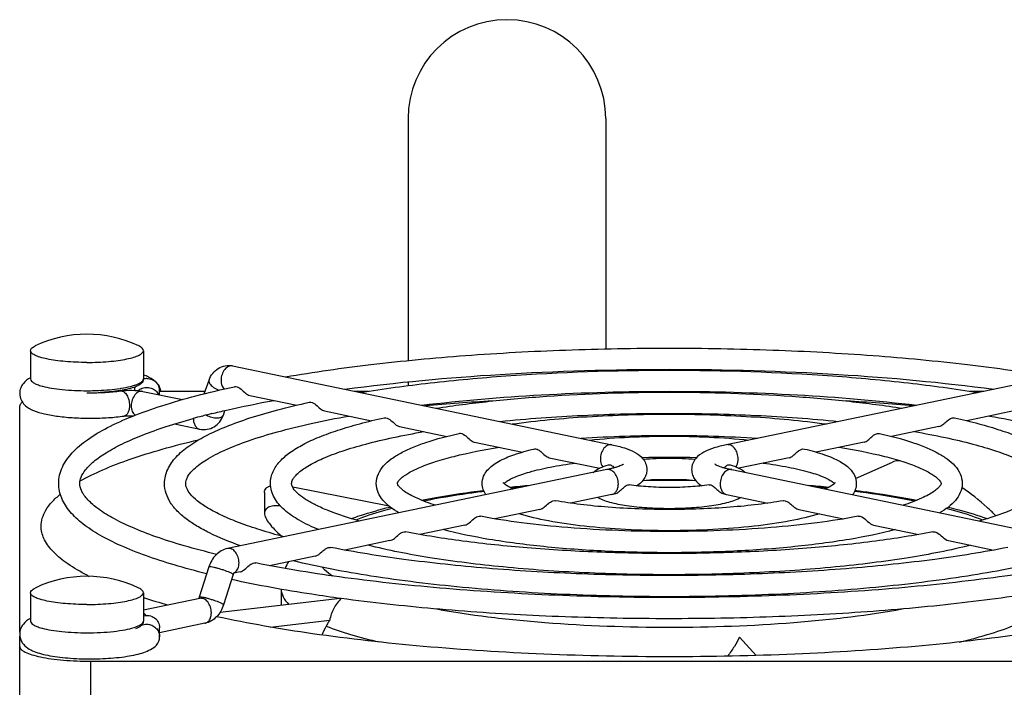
# Model space of a CAD drawing. Extents: x -1709 to 1181, y 8 to 1580.
# Tile 66 of 69: x 664 to 734, y 984 to 1031. Entities that reach past the tile are written whole.
import ezdxf

# ---------------------------------------------------------------- set-up
doc = ezdxf.new("R2010")
doc.units = 0
doc.header["$LTSCALE"] = 65.395
doc.layers.get('0').update_dxf_attribs({"linetype": 'CONTINUOUS'})
doc.layers.add('3_ALL_AXES', color=7, linetype='CONTINUOUS')

msp = doc.modelspace()

# ---------------------------------------------------------------- linework, layer by layer
at = {"color": 6, "linetype": 'CONTINUOUS'}
for p, q in [((691.937, 1024.16), (691.937, 1007.004)), ((705.937, 1024.16), (705.937, 1007.833)), ((705.937, 1006.333), (705.937, 1006.266)), ((691.937, 1005.496), (691.937, 1005.229))]:
    msp.add_line(p, q, dxfattribs=at)
at = {"color": 7, "linetype": 'CONTINUOUS'}
for p, q in [((679.508, 1006.627), (706.378, 1001.041)), ((741.367, 1006.627), (714.497, 1001.041)), ((677.482, 1004.646), (677.839, 1005.624)), ((673.145, 1004.82), (675.951, 1004.237)), ((674.337, 1004.572), (674.337, 1004.868)), ((674.337, 1004.831), (677.55, 1004.831)), ((680.724, 1004.536), (684.046, 1003.845)), ((688.148, 1004.831), (689.144, 1004.831)), ((731.733, 1004.831), (732.727, 1004.831)), ((664.437, 987.772), (664.437, 1003.791)), ((678.851, 1003.145), (678.968, 1003.465)), ((686.027, 1003.433), (689.357, 1002.741)), ((734.847, 1003.433), (731.516, 1002.741)), ((675.398, 1002.513), (677.182, 1002.142)), ((691.331, 1002.331), (694.687, 1001.633)), ((729.544, 1002.331), (726.188, 1001.633)), ((696.635, 1001.228), (700.038, 1000.52)), ((724.24, 1001.228), (720.838, 1000.521)), ((701.939, 1000.125), (705.515, 999.382)), ((718.936, 1000.125), (715.362, 999.382)), ((723.633, 998.652), (726.262, 999.813)), ((706.012, 999.277), (679.141, 993.69)), ((714.863, 999.277), (741.733, 993.69)), ((681.768, 997.666), (681.768, 996.199)), ((690.587, 996.697), (683.771, 998.028)), ((706.378, 997.514), (703.447, 996.905)), ((706.572, 997.556), (706.378, 997.514)), ((714.303, 997.556), (714.497, 997.514)), ((714.497, 997.514), (717.428, 996.905)), ((701.262, 996.451), (698.086, 995.79)), ((719.612, 996.451), (722.789, 995.79)), ((733.575, 996.003), (733.499, 996.08)), ((733.574, 996.003), (733.499, 996.08)), ((695.958, 995.348), (692.766, 994.684)), ((724.916, 995.348), (728.109, 994.684)), ((665.945, 995.164), (665.942, 995.267)), ((690.655, 994.245), (687.449, 993.579)), ((730.22, 994.245), (733.426, 993.579)), ((685.351, 993.143), (682.128, 992.472)), ((677.826, 992.384), (677.148, 990.239)), ((679.542, 991.841), (678.864, 989.696)), ((680.048, 992.04), (679.59, 991.945)), ((677.182, 990.153), (673.187, 989.322)), ((678.627, 989.186), (687.133, 990.158)), ((677.549, 988.39), (674.337, 987.723)), ((682.177, 988.124), (686.383, 988.605)), ((674.337, 987.427), (674.337, 988.069)), ((664.437, 982.83), (664.437, 987.488)), ((716.597, 986.109), (715.403, 987.41)), ((669.437, 985.703), (751.437, 985.703))]:
    msp.add_line(p, q, dxfattribs=at)
at = {"color": 9, "linetype": 'CONTINUOUS'}
for p, q in [((665.187, 1005.702), (665.187, 1005.702)), ((665.187, 988.549), (665.187, 988.549)), ((669.437, 985.703), (669.437, 981.791))]:
    msp.add_line(p, q, dxfattribs=at)
at = {"color": 6, "linetype": 'CONTINUOUS'}
msp.add_arc((698.937, 1024.16), 7, 0, 180, dxfattribs=at)
at = {"color": 9, "linetype": 'CONTINUOUS'}
for centre, radius, start, end in [((667.301, 1009.945), 4.92, 254.84352, 255.11914), ((669.187, 1023.981), 19.11, 270.00039, 270.74979), ((670.008, 1015.161), 10.247, 278.67705, 279.04852), ((710.437, 878.579), 119.929, 89.09944, 90.90002), ((708.518, 908.844), 89.595, 95.43362, 95.93175), ((714.585, 997.939), 0.433, 253.53321, 258.2315), ((712.392, 909.188), 89.25, 84.06752, 84.57456), ((679.417, 992.36), 0.442, 286.49359, 295.12558), ((679.411, 992.373), 0.456, 295.12535, 300.59166), ((667.257, 992.629), 4.751, 254.51789, 254.84381), ((671.556, 991.184), 3.241, 287.60744, 289.74027)]:
    msp.add_arc(centre, radius, start, end, dxfattribs=at)
at = {"color": 7, "linetype": 'CONTINUOUS'}
for centre, radius, start, end in [((673.421, 1004.826), 0.884, 159.22564, 175.69562), ((673.459, 1004.799), 0.931, 91.31174, 107.14973), ((673.485, 1004.869), 0.853, 359.95155, 43.14616), ((673.177, 1004.583), 1.273, 38.88041, 40.37062), ((669.424, 1023.413), 18.691, 269.27377, 269.56149), ((670.113, 1013.791), 9.026, 279.32425, 280.00419), ((673.432, 1004.201), 0.904, 116.50239, 132.28196), ((673.321, 1004.669), 1.104, 8.47449, 12.09559), ((708.712, 825.985), 178.486, 93.47365, 95.00132), ((711.908, 822.551), 181.93, 85.01313, 86.51229), ((708.698, 904.583), 93.92, 94.95661, 95.83569), ((710.437, 875.921), 122.642, 89.42829, 90.58547), ((712.058, 903.323), 95.186, 84.17065, 85.04482), ((686.874, 990.758), 3.953, 149.58678, 157.30732), ((680.021, 991.69), 0.502, 158.39673, 162.44818), ((676.75, 1006.512), 16.543, 242.87866, 243.44201), ((687.438, 1035.191), 47.187, 252.41835, 254.64775), ((721.98, 970.502), 39.973, 153.73615, 154.74381), ((673.485, 987.426), 0.853, 316.85288, 0.04846)]:
    msp.add_arc(centre, radius, start, end, dxfattribs=at)
for points, knots in [([(677.839, 1005.624), (677.9, 1005.792), (678.07, 1006.11), (678.47, 1006.476), (678.974, 1006.671), (679.336, 1006.663), (679.508, 1006.627)], [0, 0, 0, 0, 0.252553, 0.502099, 0.751047, 1, 1, 1, 1]), ([(665.187, 1005.781), (664.999, 1005.681), (664.717, 1005.476), (664.474, 1005.066), (664.426, 1004.808), (664.425, 1004.675)], [0, 0, 0, 0, 0.45395, 0.717411, 1, 1, 1, 1]), ([(674.107, 1005.452), (674.044, 1005.519), (673.774, 1005.753), (673.439, 1005.896), (673.189, 1005.979)], [0, 0, 0, 0, 0.258788, 1, 1, 1, 1]), ([(673.183, 1005.702), (673.183, 1005.644), (673.161, 1005.525), (673.048, 1005.386), (672.9, 1005.278), (672.646, 1005.145), (672.236, 1005.013), (671.881, 1004.938), (671.681, 1004.903)], [0, 0, 0, 0, 0.096999, 0.190714, 0.290055, 0.398737, 0.66458, 1, 1, 1, 1]), ([(673.029, 1005.01), (673.136, 1005.064), (673.376, 1005.129), (673.742, 1005.08), (674.06, 1004.895), (674.207, 1004.698), (674.257, 1004.59)], [0, 0, 0, 0, 0.250996, 0.502279, 0.752232, 1, 1, 1, 1]), ([(673.437, 1005.73), (673.562, 1005.733), (673.813, 1005.687), (674.023, 1005.542), (674.107, 1005.452)], [0, 0, 0, 0, 0.502663, 1, 1, 1, 1]), ([(674.168, 1005.382), (674.195, 1005.349), (674.3, 1005.204), (674.372, 1005.034), (674.401, 1004.901)], [0, 0, 0, 0, 0.238533, 1, 1, 1, 1]), ([(679.632, 1005.154), (679.667, 1005.162), (679.844, 1005.166), (680.001, 1005.062), (680.107, 1004.975)], [0, 0, 0, 0, 0.20976, 1, 1, 1, 1]), ([(664.425, 1004.675), (664.425, 1004.518), (664.494, 1004.212), (664.751, 1003.859), (665.068, 1003.621), (665.539, 1003.392), (666.24, 1003.195), (667.207, 1003.036), (668.316, 1002.94), (669.501, 1002.91), (670.681, 1002.949), (671.454, 1003.022), (671.823, 1003.074)], [0, 0, 0, 0, 0.058165, 0.11106, 0.157949, 0.203215, 0.303666, 0.425079, 0.564604, 0.713825, 0.862354, 1, 1, 1, 1]), ([(669.281, 1004.722), (669.683, 1004.719), (670.45, 1004.738), (671.214, 1004.806), (671.576, 1004.857)], [0, 0, 0, 0, 0.523827, 1, 1, 1, 1]), ([(671.576, 1004.885), (671.455, 1004.865), (670.926, 1004.789), (670.393, 1004.747), (669.982, 1004.729)], [0, 0, 0, 0, 0.229831, 1, 1, 1, 1]), ([(671.576, 1004.857), (671.841, 1004.893), (672.367, 1004.915), (672.893, 1004.873), (673.145, 1004.82)], [0, 0, 0, 0, 0.510313, 1, 1, 1, 1]), ([(680.107, 1004.975), (680.215, 1004.887), (680.389, 1004.704), (680.612, 1004.559), (680.724, 1004.536)], [0, 0, 0, 0, 0.549814, 1, 1, 1, 1]), ([(664.61, 1004.063), (664.584, 1004.042), (664.502, 1003.972), (664.437, 1003.867), (664.437, 1003.791)], [0, 0, 0, 0, 0.307886, 1, 1, 1, 1]), ([(684.936, 1004.051), (684.971, 1004.059), (685.148, 1004.064), (685.306, 1003.959), (685.411, 1003.872)], [0, 0, 0, 0, 0.209717, 1, 1, 1, 1]), ([(685.411, 1003.872), (685.52, 1003.784), (685.693, 1003.601), (685.916, 1003.457), (686.027, 1003.433)], [0, 0, 0, 0, 0.550114, 1, 1, 1, 1]), ([(671.823, 1003.074), (671.932, 1003.089), (672.164, 1003.104), (672.395, 1003.1), (672.516, 1003.091)], [0, 0, 0, 0, 0.476159, 1, 1, 1, 1]), ([(677.182, 1002.142), (677.354, 1002.106), (677.716, 1002.099), (678.22, 1002.293), (678.62, 1002.659), (678.79, 1002.978), (678.851, 1003.145)], [0, 0, 0, 0, 0.248913, 0.497854, 0.747428, 1, 1, 1, 1]), ([(690.24, 1002.948), (690.276, 1002.956), (690.453, 1002.961), (690.611, 1002.856), (690.717, 1002.769)], [0, 0, 0, 0, 0.209444, 1, 1, 1, 1]), ([(729.544, 1002.331), (729.642, 1002.351), (729.844, 1002.471), (730.124, 1002.761), (730.441, 1002.991), (730.635, 1002.948)], [0, 0, 0, 0, 0.237639, 0.529937, 1, 1, 1, 1]), ([(690.717, 1002.769), (690.825, 1002.681), (690.997, 1002.499), (691.219, 1002.354), (691.331, 1002.331)], [0, 0, 0, 0, 0.550584, 1, 1, 1, 1]), ([(695.545, 1001.844), (695.581, 1001.852), (695.758, 1001.858), (695.917, 1001.753), (696.023, 1001.666)], [0, 0, 0, 0, 0.209331, 1, 1, 1, 1]), ([(696.023, 1001.666), (696.131, 1001.578), (696.302, 1001.396), (696.524, 1001.251), (696.635, 1001.228)], [0, 0, 0, 0, 0.551424, 1, 1, 1, 1]), ([(724.24, 1001.228), (724.338, 1001.248), (724.54, 1001.369), (724.818, 1001.659), (725.136, 1001.888), (725.33, 1001.844)], [0, 0, 0, 0, 0.237209, 0.529885, 1, 1, 1, 1]), ([(668.71, 998.479), (669.228, 998.77), (670.39, 999.328), (672.332, 1000.069), (674.594, 1000.771), (676.217, 1001.186), (677.077, 1001.389)], [0, 0, 0, 0, 0.200446, 0.43449, 0.701467, 1, 1, 1, 1]), ([(706.378, 1001.041), (706.676, 1000.979), (707.223, 1000.843), (707.977, 1000.555), (708.511, 1000.175), (708.794, 999.716), (708.852, 999.427), (708.852, 999.278)], [0, 0, 0, 0, 0.279093, 0.51458, 0.737595, 0.863443, 1, 1, 1, 1]), ([(714.497, 1001.041), (714.198, 1000.979), (713.652, 1000.843), (712.898, 1000.555), (712.364, 1000.175), (712.08, 999.716), (712.023, 999.427), (712.023, 999.278)], [0, 0, 0, 0, 0.279093, 0.51458, 0.737595, 0.863443, 1, 1, 1, 1]), ([(700.853, 1000.739), (700.928, 1000.757), (701.113, 1000.728), (701.258, 1000.625), (701.334, 1000.562)], [0, 0, 0, 0, 0.438411, 1, 1, 1, 1]), ([(701.334, 1000.562), (701.441, 1000.474), (701.61, 1000.292), (701.829, 1000.148), (701.939, 1000.125)], [0, 0, 0, 0, 0.553357, 1, 1, 1, 1]), ([(718.936, 1000.125), (719.033, 1000.145), (719.234, 1000.267), (719.509, 1000.558), (719.83, 1000.785), (720.022, 1000.739)], [0, 0, 0, 0, 0.236199, 0.52974, 1, 1, 1, 1]), ([(707.171, 999.64), (707.179, 999.649), (707.215, 999.682), (707.16, 999.64), (707.128, 999.624), (707.051, 999.583), (706.932, 999.532), (706.752, 999.467), (706.536, 999.401), (706.285, 999.336), (706.106, 999.296), (706.012, 999.277)], [0, 0, 0, 0, 0.029411, 0.058344, 0.091281, 0.134867, 0.250348, 0.398379, 0.574742, 0.77606, 1, 1, 1, 1]), ([(706.127, 999.614), (706.191, 999.633), (706.311, 999.608), (706.442, 999.514), (706.508, 999.445), (706.543, 999.407)], [0, 0, 0, 0, 0.413922, 0.678817, 1, 1, 1, 1]), ([(713.704, 999.64), (713.696, 999.649), (713.659, 999.682), (713.715, 999.64), (713.747, 999.624), (713.824, 999.583), (713.943, 999.532), (714.123, 999.467), (714.339, 999.401), (714.59, 999.336), (714.769, 999.296), (714.863, 999.277)], [0, 0, 0, 0, 0.029411, 0.058344, 0.091281, 0.134867, 0.250348, 0.398379, 0.574742, 0.77606, 1, 1, 1, 1]), ([(714.331, 999.406), (714.366, 999.445), (714.433, 999.513), (714.563, 999.608), (714.683, 999.633), (714.748, 999.614)], [0, 0, 0, 0, 0.321372, 0.586285, 1, 1, 1, 1]), ([(726.787, 999.91), (726.738, 999.91), (726.559, 999.903), (726.38, 999.866), (726.262, 999.813)], [0, 0, 0, 0, 0.274534, 1, 1, 1, 1]), ([(708.852, 999.278), (708.852, 999.148), (708.808, 998.893), (708.586, 998.474), (708.321, 998.247), (708.139, 998.131)], [0, 0, 0, 0, 0.278466, 0.539334, 1, 1, 1, 1]), ([(712.023, 999.278), (712.023, 999.148), (712.067, 998.893), (712.289, 998.474), (712.554, 998.246), (712.736, 998.131)], [0, 0, 0, 0, 0.278481, 0.539345, 1, 1, 1, 1]), ([(681.768, 997.666), (681.768, 997.718), (681.783, 997.823), (681.906, 998.024), (682.081, 998.103), (682.202, 998.136)], [0, 0, 0, 0, 0.227799, 0.451854, 1, 1, 1, 1]), ([(706.572, 997.556), (706.673, 997.579), (706.876, 997.696), (707.119, 997.93), (707.342, 998.135), (707.529, 998.212), (707.603, 998.201)], [0, 0, 0, 0, 0.253165, 0.550833, 0.818075, 1, 1, 1, 1]), ([(713.272, 998.201), (713.346, 998.212), (713.533, 998.135), (713.756, 997.929), (713.999, 997.696), (714.202, 997.579), (714.303, 997.556)], [0, 0, 0, 0, 0.182219, 0.449779, 0.747156, 1, 1, 1, 1]), ([(665.942, 995.267), (665.942, 995.46), (666.004, 995.864), (666.276, 996.448), (666.717, 997.018), (667.091, 997.364), (667.301, 997.537)], [0, 0, 0, 0, 0.212256, 0.441508, 0.701093, 1, 1, 1, 1]), ([(692.872, 997.113), (693.218, 997.181), (694.682, 997.45), (696.156, 997.665), (697.284, 997.806)], [0, 0, 0, 0, 0.236899, 1, 1, 1, 1]), ([(723.588, 997.806), (723.976, 997.758), (725.451, 997.563), (726.92, 997.324), (727.997, 997.115)], [0, 0, 0, 0, 0.262619, 1, 1, 1, 1]), ([(733.499, 996.08), (733.324, 996.256), (732.589, 996.957), (731.788, 997.587), (731.156, 998.021)], [0, 0, 0, 0, 0.244761, 1, 1, 1, 1]), ([(682.897, 996.708), (682.73, 996.723), (682.438, 996.727), (682.062, 996.645), (681.814, 996.459), (681.768, 996.281), (681.768, 996.199)], [0, 0, 0, 0, 0.363606, 0.628765, 0.823319, 1, 1, 1, 1]), ([(701.262, 996.451), (701.378, 996.475), (701.607, 996.619), (701.787, 996.802), (701.896, 996.891)], [0, 0, 0, 0, 0.456069, 1, 1, 1, 1]), ([(701.896, 996.891), (701.936, 996.923), (702.07, 997.025), (702.25, 997.098), (702.369, 997.076)], [0, 0, 0, 0, 0.296267, 1, 1, 1, 1]), ([(718.506, 997.076), (718.594, 997.092), (718.808, 997.035), (719.062, 996.826), (719.308, 996.589), (719.512, 996.472), (719.612, 996.451)], [0, 0, 0, 0, 0.206749, 0.474908, 0.761647, 1, 1, 1, 1]), ([(681.768, 996.199), (681.768, 996.083), (681.851, 995.818), (682.105, 995.434), (682.488, 995.005), (682.797, 994.72), (682.97, 994.57)], [0, 0, 0, 0, 0.167975, 0.38967, 0.66802, 1, 1, 1, 1]), ([(687.914, 995.807), (688.124, 995.883), (689.029, 996.194), (689.951, 996.451), (690.662, 996.627)], [0, 0, 0, 0, 0.234129, 1, 1, 1, 1]), ([(696.586, 995.787), (696.626, 995.819), (696.761, 995.922), (696.941, 995.994), (697.06, 995.971)], [0, 0, 0, 0, 0.29692, 1, 1, 1, 1]), ([(723.814, 995.971), (723.902, 995.988), (724.346, 995.874), (724.584, 995.417), (724.916, 995.348)], [0, 0, 0, 0, 0.207526, 1, 1, 1, 1]), ([(730.213, 996.627), (730.46, 996.566), (731.385, 996.326), (732.301, 996.046), (732.961, 995.807)], [0, 0, 0, 0, 0.266024, 1, 1, 1, 1]), ([(695.958, 995.348), (696.073, 995.372), (696.3, 995.516), (696.478, 995.698), (696.586, 995.787)], [0, 0, 0, 0, 0.454574, 1, 1, 1, 1]), ([(669.208, 991.788), (668.732, 992.032), (667.885, 992.518), (666.842, 993.35), (666.158, 994.219), (665.96, 994.865), (665.944, 995.164)], [0, 0, 0, 0, 0.329243, 0.598513, 0.816121, 1, 1, 1, 1]), ([(690.655, 994.245), (690.769, 994.269), (690.995, 994.413), (691.172, 994.595), (691.28, 994.684)], [0, 0, 0, 0, 0.453868, 1, 1, 1, 1]), ([(691.28, 994.684), (691.32, 994.716), (691.454, 994.819), (691.636, 994.891), (691.755, 994.868)], [0, 0, 0, 0, 0.297211, 1, 1, 1, 1]), ([(729.12, 994.868), (729.207, 994.885), (729.652, 994.773), (729.888, 994.314), (730.22, 994.245)], [0, 0, 0, 0, 0.207492, 1, 1, 1, 1]), ([(679.141, 993.69), (678.987, 993.658), (678.686, 993.541), (678.175, 993.139), (677.925, 992.695), (677.826, 992.384)], [0, 0, 0, 0, 0.244949, 0.492642, 1, 1, 1, 1]), ([(685.351, 993.143), (685.465, 993.166), (685.69, 993.31), (685.867, 993.492), (685.975, 993.581)], [0, 0, 0, 0, 0.453457, 1, 1, 1, 1]), ([(685.975, 993.581), (686.015, 993.613), (686.149, 993.716), (686.331, 993.788), (686.45, 993.765)], [0, 0, 0, 0, 0.297388, 1, 1, 1, 1]), ([(680.67, 992.478), (680.71, 992.51), (680.845, 992.613), (681.027, 992.685), (681.146, 992.662)], [0, 0, 0, 0, 0.297507, 1, 1, 1, 1]), ([(679.61, 991.97), (679.616, 991.976), (679.584, 991.941), (679.577, 991.921), (679.561, 991.89), (679.554, 991.874)], [0, 0, 0, 0, 0.213588, 0.541755, 1, 1, 1, 1]), ([(680.048, 992.04), (680.161, 992.063), (680.386, 992.207), (680.562, 992.389), (680.67, 992.478)], [0, 0, 0, 0, 0.453188, 1, 1, 1, 1]), ([(677.148, 990.239), (677.144, 990.228), (677.131, 990.192), (677.114, 990.157), (677.1, 990.135)], [0, 0, 0, 0, 0.300812, 1, 1, 1, 1]), ([(687.197, 990.15), (686.987, 989.946), (686.63, 989.464), (686.435, 988.897), (686.383, 988.605)], [0, 0, 0, 0, 0.496673, 1, 1, 1, 1]), ([(678.864, 989.696), (678.765, 989.385), (678.515, 988.941), (678.004, 988.539), (677.703, 988.422), (677.549, 988.39)], [0, 0, 0, 0, 0.507388, 0.755074, 1, 1, 1, 1]), ([(665.187, 988.727), (664.999, 988.628), (664.717, 988.422), (664.474, 988.012), (664.425, 987.753), (664.425, 987.62)], [0, 0, 0, 0, 0.453899, 0.717361, 1, 1, 1, 1]), ([(673.183, 988.549), (673.183, 988.484), (673.154, 988.35), (673.013, 988.202), (672.836, 988.087), (672.701, 988.026), (672.629, 987.997)], [0, 0, 0, 0, 0.23654, 0.468297, 0.718048, 1, 1, 1, 1]), ([(673.187, 988.914), (673.319, 988.952), (673.605, 988.966), (673.996, 988.799), (674.271, 988.479), (674.337, 988.204), (674.337, 988.069)], [0, 0, 0, 0, 0.252324, 0.503781, 0.752855, 1, 1, 1, 1]), ([(673.437, 988.325), (673.555, 988.323), (673.79, 988.272), (674.088, 988.072), (674.29, 987.776), (674.337, 987.542), (674.337, 987.427)], [0, 0, 0, 0, 0.251334, 0.502848, 0.752673, 1, 1, 1, 1]), ([(742.513, 988.855), (740.259, 988.368), (735.391, 987.535), (727.651, 986.67), (719.22, 986.136), (710.437, 985.955), (701.654, 986.136), (693.224, 986.67), (685.484, 987.535), (680.616, 988.368), (678.362, 988.855)], [0, 0, 0, 0, 0.107248, 0.229463, 0.362071, 0.5, 0.637929, 0.770537, 0.892752, 1, 1, 1, 1]), ([(686.383, 988.605), (686.359, 988.571), (686.268, 988.437), (686.187, 988.297), (686.134, 988.19)], [0, 0, 0, 0, 0.260333, 1, 1, 1, 1]), ([(664.425, 987.62), (664.425, 987.511), (664.459, 987.297), (664.631, 986.935), (664.97, 986.613), (665.451, 986.378), (665.984, 986.211), (666.596, 986.08), (667.289, 985.98), (668.05, 985.909), (669.132, 985.857), (670.467, 985.874), (671.743, 985.991), (672.647, 986.158), (673.367, 986.353), (673.874, 986.594), (674.107, 986.843)], [0, 0, 0, 0, 0.030907, 0.06039, 0.112019, 0.159593, 0.211144, 0.270073, 0.336605, 0.409454, 0.486554, 0.643491, 0.787285, 0.849154, 0.903314, 1, 1, 1, 1]), ([(715.403, 987.41), (715.303, 987.183), (715.043, 986.721), (714.743, 986.285), (714.577, 986.06)], [0, 0, 0, 0, 0.468852, 1, 1, 1, 1]), ([(664.437, 986.743), (664.437, 986.668), (664.511, 986.546), (664.66, 986.431), (664.906, 986.292), (665.324, 986.141), (665.942, 985.99), (666.692, 985.866), (667.547, 985.773), (668.474, 985.716), (669.112, 985.703), (669.437, 985.703)], [0, 0, 0, 0, 0.042651, 0.072103, 0.108434, 0.202658, 0.32457, 0.470652, 0.635953, 0.814572, 1, 1, 1, 1])]:
    msp.add_open_spline(points, degree=3, knots=knots, dxfattribs=at)
at = {"color": 9, "linetype": 'CONTINUOUS'}
for points, knots in [([(679.508, 1006.627), (679.411, 1006.647), (679.184, 1006.611), (678.915, 1006.373), (678.734, 1006.025), (678.688, 1005.752), (678.688, 1005.614)], [0, 0, 0, 0, 0.203149, 0.44106, 0.714666, 1, 1, 1, 1]), ([(665.187, 1005.702), (665.188, 1005.588), (665.388, 1005.424), (665.68, 1005.296), (665.895, 1005.228), (666.014, 1005.196)], [0, 0, 0, 0, 0.340747, 0.628546, 1, 1, 1, 1]), ([(666.037, 1005.189), (666.246, 1005.134), (666.711, 1005.04), (667.76, 1004.906), (668.603, 1004.87), (669.187, 1004.87)], [0, 0, 0, 0, 0.204452, 0.447117, 1, 1, 1, 1]), ([(671.62, 1005.042), (671.841, 1005.077), (672.153, 1005.137), (672.536, 1005.244), (672.763, 1005.325), (672.944, 1005.412), (673.102, 1005.515), (673.187, 1005.63), (673.187, 1005.702)], [0, 0, 0, 0, 0.379879, 0.538889, 0.675157, 0.787968, 0.877713, 1, 1, 1, 1]), ([(677.839, 1005.624), (677.827, 1005.593), (677.82, 1005.518), (677.858, 1005.404), (677.936, 1005.289), (678.007, 1005.219), (678.048, 1005.184)], [0, 0, 0, 0, 0.195154, 0.418864, 0.686827, 1, 1, 1, 1]), ([(678.048, 1005.184), (678.081, 1005.155), (678.233, 1005.04), (678.406, 1004.955), (678.543, 1004.906)], [0, 0, 0, 0, 0.231735, 1, 1, 1, 1]), ([(678.688, 1005.614), (678.688, 1005.552), (678.705, 1005.33), (678.796, 1005.103), (678.912, 1004.99)], [0, 0, 0, 0, 0.277381, 1, 1, 1, 1]), ([(669.437, 1004.872), (669.626, 1004.874), (670.333, 1004.894), (671.041, 1004.953), (671.554, 1005.032)], [0, 0, 0, 0, 0.266234, 1, 1, 1, 1]), ([(671.576, 1004.857), (671.613, 1004.862), (671.695, 1004.855), (671.81, 1004.797), (671.918, 1004.697), (672.051, 1004.508), (672.165, 1004.207), (672.199, 1003.945), (672.199, 1003.809)], [0, 0, 0, 0, 0.084441, 0.178118, 0.286412, 0.410466, 0.695466, 1, 1, 1, 1]), ([(673.145, 1004.82), (673.048, 1004.84), (672.82, 1004.804), (672.552, 1004.566), (672.371, 1004.218), (672.325, 1003.945), (672.325, 1003.807)], [0, 0, 0, 0, 0.203149, 0.44106, 0.714666, 1, 1, 1, 1]), ([(672.199, 1003.809), (672.199, 1003.717), (672.184, 1003.542), (672.111, 1003.311), (671.993, 1003.14), (671.878, 1003.081), (671.823, 1003.074)], [0, 0, 0, 0, 0.314028, 0.588299, 0.813136, 1, 1, 1, 1]), ([(672.325, 1003.807), (672.325, 1003.669), (672.365, 1003.412), (672.521, 1003.193), (672.617, 1003.127)], [0, 0, 0, 0, 0.542763, 1, 1, 1, 1]), ([(677.644, 1003.14), (677.765, 1003.077), (677.956, 1003.004), (678.215, 1002.952), (678.396, 1002.938), (678.558, 1002.951), (678.694, 1002.988), (678.797, 1003.052), (678.84, 1003.114), (678.851, 1003.145)], [0, 0, 0, 0, 0.311857, 0.463151, 0.603334, 0.727808, 0.834032, 0.922744, 1, 1, 1, 1]), ([(676.729, 1002.891), (676.729, 1002.801), (676.748, 1002.626), (676.839, 1002.394), (676.985, 1002.219), (677.117, 1002.156), (677.182, 1002.142)], [0, 0, 0, 0, 0.289127, 0.552443, 0.786352, 1, 1, 1, 1]), ([(706.378, 1001.041), (706.282, 1001.061), (706.054, 1001.024), (705.785, 1000.787), (705.604, 1000.438), (705.558, 1000.166), (705.558, 1000.027)], [0, 0, 0, 0, 0.203149, 0.44106, 0.714666, 1, 1, 1, 1]), ([(715.316, 1000.027), (715.316, 1000.166), (715.271, 1000.438), (715.09, 1000.787), (714.821, 1001.024), (714.593, 1001.061), (714.497, 1001.041)], [0, 0, 0, 0, 0.285334, 0.55894, 0.796851, 1, 1, 1, 1]), ([(705.558, 1000.027), (705.558, 999.974), (705.571, 999.781), (705.637, 999.585), (705.722, 999.472)], [0, 0, 0, 0, 0.271236, 1, 1, 1, 1]), ([(715.154, 999.473), (715.181, 999.509), (715.281, 999.677), (715.316, 999.878), (715.316, 1000.027)], [0, 0, 0, 0, 0.229455, 1, 1, 1, 1]), ([(706.831, 998.263), (706.831, 998.401), (706.786, 998.674), (706.604, 999.023), (706.336, 999.26), (706.108, 999.297), (706.012, 999.277)], [0, 0, 0, 0, 0.285334, 0.55894, 0.796851, 1, 1, 1, 1]), ([(714.863, 999.277), (714.767, 999.297), (714.539, 999.26), (714.271, 999.023), (714.089, 998.674), (714.044, 998.401), (714.044, 998.263)], [0, 0, 0, 0, 0.203149, 0.44106, 0.714666, 1, 1, 1, 1]), ([(706.378, 997.514), (706.443, 997.528), (706.575, 997.591), (706.721, 997.766), (706.812, 997.998), (706.831, 998.172), (706.831, 998.263)], [0, 0, 0, 0, 0.213648, 0.447557, 0.710873, 1, 1, 1, 1]), ([(714.044, 998.263), (714.044, 998.176), (714.061, 998.009), (714.144, 997.784), (714.278, 997.611), (714.4, 997.541), (714.462, 997.523)], [0, 0, 0, 0, 0.287406, 0.550734, 0.785928, 1, 1, 1, 1]), ([(697.31, 997.734), (696.934, 997.686), (695.51, 997.493), (694.092, 997.255), (693.056, 997.047)], [0, 0, 0, 0, 0.264355, 1, 1, 1, 1]), ([(727.819, 997.047), (727.487, 997.113), (726.075, 997.382), (724.652, 997.595), (723.562, 997.735)], [0, 0, 0, 0, 0.234969, 1, 1, 1, 1]), ([(690.8, 996.528), (690.563, 996.465), (689.701, 996.227), (688.85, 995.946), (688.247, 995.705)], [0, 0, 0, 0, 0.273695, 1, 1, 1, 1]), ([(732.627, 995.705), (732.439, 995.78), (731.602, 996.096), (730.743, 996.351), (730.073, 996.528)], [0, 0, 0, 0, 0.226143, 1, 1, 1, 1]), ([(679.961, 992.676), (679.961, 992.815), (679.916, 993.088), (679.734, 993.436), (679.466, 993.673), (679.238, 993.71), (679.141, 993.69)], [0, 0, 0, 0, 0.285334, 0.55894, 0.796851, 1, 1, 1, 1]), ([(679.643, 991.98), (679.746, 992.041), (679.918, 992.265), (679.961, 992.533), (679.961, 992.676)], [0, 0, 0, 0, 0.454724, 1, 1, 1, 1]), ([(679.321, 991.98), (679.18, 992.042), (678.952, 992.126), (678.64, 992.227), (678.399, 992.297), (678.182, 992.351), (678.011, 992.387), (677.899, 992.4), (677.845, 992.398), (677.828, 992.389), (677.826, 992.384)], [0, 0, 0, 0, 0.295198, 0.46509, 0.630647, 0.777557, 0.893282, 0.968299, 0.989038, 1, 1, 1, 1]), ([(679.542, 991.841), (679.545, 991.849), (679.525, 991.873), (679.484, 991.9), (679.411, 991.94), (679.354, 991.966), (679.321, 991.98)], [0, 0, 0, 0, 0.09186, 0.287248, 0.593524, 1, 1, 1, 1]), ([(685.865, 992.353), (685.914, 992.3), (686.138, 992.071), (686.397, 991.877), (686.604, 991.741)], [0, 0, 0, 0, 0.225031, 1, 1, 1, 1]), ([(682.939, 990.805), (682.948, 990.621), (683.069, 990.221), (683.323, 989.898), (683.474, 989.741)], [0, 0, 0, 0, 0.458094, 1, 1, 1, 1]), ([(678.642, 989.835), (678.502, 989.897), (678.274, 989.981), (677.961, 990.082), (677.72, 990.152), (677.504, 990.207), (677.332, 990.242), (677.221, 990.255), (677.167, 990.253), (677.15, 990.245), (677.148, 990.239)], [0, 0, 0, 0, 0.295198, 0.46509, 0.630647, 0.777557, 0.893282, 0.968299, 0.989038, 1, 1, 1, 1]), ([(678.002, 989.139), (678.002, 989.277), (677.956, 989.55), (677.775, 989.899), (677.507, 990.136), (677.279, 990.173), (677.182, 990.153)], [0, 0, 0, 0, 0.285334, 0.55894, 0.796851, 1, 1, 1, 1]), ([(678.864, 989.696), (678.866, 989.704), (678.846, 989.729), (678.805, 989.755), (678.733, 989.795), (678.675, 989.821), (678.642, 989.835)], [0, 0, 0, 0, 0.09186, 0.287248, 0.593524, 1, 1, 1, 1]), ([(730.972, 987.062), (731.736, 987.241), (733.131, 987.606), (734.994, 988.255), (736.423, 988.944), (737.18, 989.5), (737.45, 989.794)], [0, 0, 0, 0, 0.331087, 0.608968, 0.831414, 1, 1, 1, 1]), ([(673.371, 988.944), (673.358, 988.962), (673.304, 989.032), (673.24, 989.093), (673.188, 989.131)], [0, 0, 0, 0, 0.260998, 1, 1, 1, 1]), ([(677.549, 988.39), (677.614, 988.404), (677.746, 988.467), (677.892, 988.642), (677.983, 988.874), (678.002, 989.048), (678.002, 989.139)], [0, 0, 0, 0, 0.213648, 0.447557, 0.710873, 1, 1, 1, 1]), ([(693.951, 989.403), (695.156, 989.184), (697.711, 988.805), (703.207, 988.264), (710.446, 988.009), (717.684, 988.265), (723.179, 988.807), (725.733, 989.186), (726.937, 989.406)], [0, 0, 0, 0, 0.110947, 0.233811, 0.500063, 0.766282, 0.889106, 1, 1, 1, 1]), ([(665.187, 988.549), (665.188, 988.438), (665.38, 988.276), (665.665, 988.149), (665.872, 988.082), (665.988, 988.05)], [0, 0, 0, 0, 0.342226, 0.629486, 1, 1, 1, 1]), ([(672.65, 988.133), (672.729, 988.161), (672.869, 988.22), (673.069, 988.331), (673.187, 988.464), (673.187, 988.549)], [0, 0, 0, 0, 0.35719, 0.637774, 1, 1, 1, 1]), ([(666.014, 988.043), (666.224, 987.986), (666.69, 987.891), (667.747, 987.754), (668.597, 987.718), (669.187, 987.718)], [0, 0, 0, 0, 0.203455, 0.445943, 1, 1, 1, 1]), ([(669.187, 987.718), (669.823, 987.718), (670.732, 987.759), (671.847, 987.917), (672.327, 988.028), (672.536, 988.094)], [0, 0, 0, 0, 0.564188, 0.805118, 1, 1, 1, 1]), ([(686.134, 988.19), (686.697, 987.969), (687.942, 987.553), (689.211, 987.224), (689.898, 987.064)], [0, 0, 0, 0, 0.462009, 1, 1, 1, 1])]:
    msp.add_open_spline(points, degree=3, knots=knots, dxfattribs=at)
at = {"color": 7, "linetype": 'CONTINUOUS'}
msp.add_open_spline([(673.037, 988.242), (673.161, 988.3), (673.301, 988.328), (673.437, 988.325)], degree=3, dxfattribs=at)
at = {"layer": '3_ALL_AXES', "color": 7, "linetype": 'CONTINUOUS'}
for p, q in [((665.187, 1007.707), (665.187, 1005.702)), ((673.187, 1007.707), (673.187, 1005.702)), ((671.187, 1004.829), (671.187, 1004.81)), ((677.344, 1003.069), (677.417, 1003.088)), ((665.187, 990.554), (665.187, 988.549)), ((673.187, 990.554), (673.187, 988.549)), ((682.937, 990.806), (682.937, 989.678))]:
    msp.add_line(p, q, dxfattribs=at)
for centre, radius, start, end in [((669.187, 1000.371), 8.5, 64.43095, 115.56907), ((690.257, 953.727), 51.003, 104.66493, 105.39472), ((691.503, 948.974), 55.917, 103.92697, 104.59034), ((710.437, 941.231), 58.917, 88.12252, 91.87747), ((669.187, 983.218), 8.5, 64.43095, 115.56907)]:
    msp.add_arc(centre, radius, start, end, dxfattribs=at)
for points, knots in [([(665.187, 1007.707), (665.187, 1007.77), (665.253, 1007.872), (665.382, 1007.967), (665.469, 1008.015), (665.519, 1008.039)], [0, 0, 0, 0, 0.388653, 0.661565, 1, 1, 1, 1]), ([(673.187, 1007.707), (673.187, 1007.77), (673.122, 1007.872), (672.993, 1007.967), (672.905, 1008.015), (672.856, 1008.039)], [0, 0, 0, 0, 0.388653, 0.661565, 1, 1, 1, 1]), ([(683.244, 1005.851), (685.257, 1006.197), (689.499, 1006.793), (696.128, 1007.418), (703.176, 1007.8), (710.437, 1007.929), (717.699, 1007.8), (724.747, 1007.418), (731.375, 1006.793), (735.618, 1006.197), (737.631, 1005.851)], [0, 0, 0, 0, 0.11224, 0.235276, 0.365745, 0.5, 0.634255, 0.764724, 0.88776, 1, 1, 1, 1]), ([(669.187, 1006.875), (668.927, 1006.875), (668.416, 1006.886), (667.675, 1006.932), (666.991, 1007.006), (666.391, 1007.105), (665.897, 1007.226), (665.562, 1007.346), (665.366, 1007.458), (665.246, 1007.55), (665.187, 1007.647), (665.187, 1007.707)], [0, 0, 0, 0, 0.185332, 0.364086, 0.529349, 0.675427, 0.797341, 0.891572, 0.927898, 0.957354, 1, 1, 1, 1]), ([(669.187, 1006.875), (669.447, 1006.875), (669.958, 1006.886), (670.7, 1006.932), (671.384, 1007.006), (671.984, 1007.105), (672.478, 1007.226), (672.813, 1007.346), (673.009, 1007.458), (673.128, 1007.55), (673.187, 1007.647), (673.187, 1007.707)], [0, 0, 0, 0, 0.185332, 0.364086, 0.529349, 0.675427, 0.797341, 0.891572, 0.927898, 0.957354, 1, 1, 1, 1]), ([(687.457, 1004.976), (691.106, 1005.466), (698.761, 1006.163), (710.437, 1006.501), (722.114, 1006.163), (729.769, 1005.466), (733.418, 1004.976)], [0, 0, 0, 0, 0.239751, 0.5, 0.760249, 1, 1, 1, 1]), ([(688.577, 1004.742), (690.208, 1005.011), (693.633, 1005.476), (700.917, 1006.139), (710.437, 1006.454), (719.958, 1006.139), (727.242, 1005.476), (730.667, 1005.011), (732.298, 1004.742)], [0, 0, 0, 0, 0.113035, 0.236209, 0.5, 0.763791, 0.886965, 1, 1, 1, 1]), ([(667.187, 998.299), (667.187, 998.497), (667.233, 998.894), (667.502, 999.664), (668.15, 1000.559), (669.265, 1001.481), (670.711, 1002.324), (672.483, 1003.115), (674.583, 1003.857), (676.998, 1004.551), (678.721, 1004.957), (679.632, 1005.154)], [0, 0, 0, 0, 0.039681, 0.079127, 0.162334, 0.256948, 0.367481, 0.496686, 0.64536, 0.813381, 1, 1, 1, 1]), ([(692.908, 1003.842), (695.714, 1004.182), (701.553, 1004.67), (710.437, 1004.907), (719.322, 1004.67), (725.161, 1004.182), (727.967, 1003.842)], [0, 0, 0, 0, 0.241372, 0.5, 0.758627, 1, 1, 1, 1]), ([(693.925, 1003.631), (695.172, 1003.823), (697.775, 1004.156), (703.277, 1004.632), (710.437, 1004.859), (717.598, 1004.632), (723.1, 1004.156), (725.703, 1003.823), (726.949, 1003.631)], [0, 0, 0, 0, 0.11419, 0.237549, 0.5, 0.762452, 0.88581, 1, 1, 1, 1]), ([(674.687, 998.299), (674.687, 998.471), (674.726, 998.814), (674.955, 999.474), (675.499, 1000.234), (676.429, 1001.01), (677.624, 1001.712), (679.081, 1002.367), (680.802, 1002.981), (682.78, 1003.553), (684.191, 1003.889), (684.936, 1004.051)], [0, 0, 0, 0, 0.041578, 0.082584, 0.167955, 0.263476, 0.373826, 0.502136, 0.649379, 0.81555, 1, 1, 1, 1]), ([(678.045, 1003.247), (678.387, 1003.332), (679.84, 1003.679), (681.304, 1003.976), (682.426, 1004.182)], [0, 0, 0, 0, 0.236356, 1, 1, 1, 1]), ([(676.187, 998.299), (676.187, 998.368), (676.208, 998.521), (676.309, 998.765), (676.498, 999.039), (676.921, 999.489), (677.741, 1000.069), (679.048, 1000.732), (680.739, 1001.384), (682.783, 1002.005), (685.154, 1002.583), (686.847, 1002.917), (687.742, 1003.077)], [0, 0, 0, 0, 0.01593, 0.035494, 0.06079, 0.09296, 0.17856, 0.292382, 0.433056, 0.599102, 0.788754, 1, 1, 1, 1]), ([(698.446, 1002.691), (700.386, 1002.888), (704.381, 1003.174), (710.437, 1003.314), (716.494, 1003.174), (720.489, 1002.888), (722.429, 1002.691)], [0, 0, 0, 0, 0.24363, 0.5, 0.75637, 1, 1, 1, 1]), ([(699.307, 1002.511), (701.074, 1002.754), (704.781, 1003.098), (710.438, 1003.265), (716.094, 1003.098), (719.802, 1002.754), (721.568, 1002.511)], [0, 0, 0, 0, 0.239683, 0.500002, 0.76032, 1, 1, 1, 1]), ([(733.133, 1003.077), (734.028, 1002.917), (735.721, 1002.583), (738.091, 1002.005), (740.136, 1001.384), (741.826, 1000.732), (743.133, 1000.069), (743.953, 999.489), (744.377, 999.039), (744.566, 998.765), (744.667, 998.521), (744.687, 998.368), (744.687, 998.299)], [0, 0, 0, 0, 0.211246, 0.400898, 0.566944, 0.707618, 0.82144, 0.90704, 0.939211, 0.964505, 0.98407, 1, 1, 1, 1]), ([(668.687, 998.299), (668.687, 998.45), (668.764, 998.804), (669.113, 999.339), (669.716, 999.925), (670.602, 1000.538), (671.763, 1001.158), (673.189, 1001.77), (674.865, 1002.364), (676.074, 1002.723), (676.717, 1002.9)], [0, 0, 0, 0, 0.047036, 0.110038, 0.196464, 0.30816, 0.445101, 0.606617, 0.791919, 1, 1, 1, 1]), ([(682.187, 998.299), (682.187, 998.445), (682.22, 998.733), (682.408, 999.284), (682.847, 999.909), (683.591, 1000.539), (684.535, 1001.1), (685.677, 1001.619), (687.021, 1002.104), (688.562, 1002.555), (689.66, 1002.82), (690.24, 1002.948)], [0, 0, 0, 0, 0.044371, 0.087692, 0.176334, 0.273235, 0.383343, 0.510326, 0.655423, 0.818813, 1, 1, 1, 1]), ([(730.635, 1002.948), (731.215, 1002.82), (732.313, 1002.555), (733.854, 1002.104), (735.198, 1001.619), (736.34, 1001.1), (737.284, 1000.539), (738.027, 999.909), (738.467, 999.284), (738.655, 998.733), (738.687, 998.445), (738.687, 998.299)], [0, 0, 0, 0, 0.181187, 0.344578, 0.489675, 0.616657, 0.726768, 0.823662, 0.912312, 0.955637, 1, 1, 1, 1]), ([(683.687, 998.299), (683.687, 998.396), (683.748, 998.571), (683.913, 998.798), (684.134, 999.028), (684.444, 999.278), (685.021, 999.654), (685.964, 1000.118), (687.342, 1000.635), (689.013, 1001.126), (690.951, 1001.583), (692.334, 1001.845), (693.064, 1001.971)], [0, 0, 0, 0, 0.028015, 0.050904, 0.081554, 0.120003, 0.166221, 0.280838, 0.423473, 0.592272, 0.785193, 1, 1, 1, 1]), ([(689.687, 998.299), (689.687, 998.53), (689.791, 998.994), (690.194, 999.579), (690.751, 1000.065), (691.445, 1000.486), (692.272, 1000.87), (693.638, 1001.373), (694.756, 1001.666), (695.545, 1001.844)], [0, 0, 0, 0, 0.095495, 0.189697, 0.289033, 0.398913, 0.523804, 0.665426, 1, 1, 1, 1]), ([(704.188, 1001.498), (706.267, 1001.641), (710.437, 1001.774), (714.607, 1001.641), (716.687, 1001.498)], [0, 0, 0, 0, 0.5, 1, 1, 1, 1]), ([(704.79, 1001.372), (706.665, 1001.566), (710.437, 1001.73), (714.21, 1001.566), (716.085, 1001.372)], [0, 0, 0, 0, 0.499999, 1, 1, 1, 1]), ([(725.329, 1001.844), (726.119, 1001.666), (727.237, 1001.373), (728.603, 1000.87), (729.43, 1000.486), (730.124, 1000.065), (730.681, 999.579), (731.083, 998.994), (731.187, 998.53), (731.187, 998.299)], [0, 0, 0, 0, 0.334575, 0.476197, 0.601088, 0.710973, 0.810292, 0.904513, 1, 1, 1, 1]), ([(727.811, 1001.971), (728.541, 1001.845), (729.924, 1001.583), (731.862, 1001.126), (733.533, 1000.635), (734.911, 1000.118), (735.853, 999.654), (736.431, 999.278), (736.741, 999.028), (736.962, 998.798), (737.127, 998.571), (737.187, 998.396), (737.187, 998.299)], [0, 0, 0, 0, 0.214807, 0.407728, 0.576527, 0.719162, 0.833779, 0.879997, 0.918445, 0.949097, 0.971984, 1, 1, 1, 1]), ([(691.187, 998.299), (691.187, 998.339), (691.225, 998.425), (691.324, 998.553), (691.48, 998.708), (691.709, 998.886), (692.151, 999.16), (692.88, 999.502), (693.95, 999.883), (695.804, 1000.4), (697.323, 1000.689), (698.401, 1000.861)], [0, 0, 0, 0, 0.015399, 0.034153, 0.062285, 0.099446, 0.145355, 0.261483, 0.407535, 0.58102, 1, 1, 1, 1]), ([(722.474, 1000.861), (723.552, 1000.689), (725.071, 1000.4), (726.925, 999.883), (727.995, 999.502), (728.724, 999.16), (729.165, 998.886), (729.395, 998.708), (729.551, 998.553), (729.649, 998.425), (729.687, 998.339), (729.687, 998.299)], [0, 0, 0, 0, 0.41898, 0.592465, 0.738517, 0.854646, 0.900554, 0.937715, 0.965847, 0.984602, 1, 1, 1, 1]), ([(697.187, 998.299), (697.187, 998.473), (697.258, 998.815), (697.534, 999.243), (697.904, 999.585), (698.526, 999.98), (699.514, 1000.388), (700.374, 1000.626), (700.852, 1000.739)], [0, 0, 0, 0, 0.110991, 0.216019, 0.320693, 0.430418, 0.685647, 1, 1, 1, 1]), ([(720.022, 1000.739), (720.501, 1000.626), (721.361, 1000.388), (722.349, 999.98), (722.971, 999.585), (723.34, 999.243), (723.616, 998.815), (723.687, 998.473), (723.687, 998.299)], [0, 0, 0, 0, 0.314354, 0.569586, 0.679325, 0.783948, 0.889037, 1, 1, 1, 1]), ([(698.813, 998.372), (698.893, 998.435), (699.101, 998.566), (699.668, 998.84), (700.651, 999.161), (702.1, 999.491), (703.188, 999.663), (703.78, 999.742)], [0, 0, 0, 0, 0.058941, 0.14101, 0.363946, 0.654299, 1, 1, 1, 1]), ([(705.051, 999.08), (705.192, 999.21), (705.544, 999.421), (705.925, 999.554), (706.127, 999.614)], [0, 0, 0, 0, 0.476459, 1, 1, 1, 1]), ([(708.591, 1000.018), (709.205, 1000.067), (710.438, 1000.111), (711.67, 1000.067), (712.284, 1000.018)], [0, 0, 0, 0, 0.500006, 1, 1, 1, 1]), ([(714.748, 999.614), (714.95, 999.554), (715.332, 999.42), (715.685, 999.208), (715.826, 999.077)], [0, 0, 0, 0, 0.523445, 1, 1, 1, 1]), ([(717.094, 999.742), (717.696, 999.662), (718.798, 999.488), (720.262, 999.151), (721.249, 998.824), (721.809, 998.546), (722.01, 998.416), (722.085, 998.352)], [0, 0, 0, 0, 0.348946, 0.640829, 0.863016, 0.94362, 1, 1, 1, 1]), ([(677.662, 991.901), (676.893, 992.092), (675.439, 992.484), (673.405, 993.143), (671.639, 993.842), (670.147, 994.582), (668.928, 995.37), (667.988, 996.231), (667.448, 997.056), (667.225, 997.758), (667.187, 998.119), (667.187, 998.299)], [0, 0, 0, 0, 0.183502, 0.348652, 0.495097, 0.62307, 0.733745, 0.830262, 0.916702, 0.958169, 1, 1, 1, 1]), ([(678.364, 993.273), (677.599, 993.459), (676.157, 993.837), (674.151, 994.471), (672.437, 995.131), (671.034, 995.808), (669.957, 996.482), (669.294, 997.064), (668.951, 997.507), (668.754, 997.857), (668.687, 998.132), (668.687, 998.299)], [0, 0, 0, 0, 0.208786, 0.395077, 0.557614, 0.695373, 0.807568, 0.893768, 0.927558, 0.955631, 1, 1, 1, 1]), ([(680.073, 993.884), (679.324, 994.147), (678.266, 994.567), (676.996, 995.247), (676.225, 995.757), (675.59, 996.306), (675.096, 996.907), (674.766, 997.574), (674.687, 998.059), (674.687, 998.299)], [0, 0, 0, 0, 0.323695, 0.462375, 0.586883, 0.699709, 0.803685, 0.901944, 1, 1, 1, 1]), ([(683.136, 994.521), (682.577, 994.669), (681.524, 994.969), (680.064, 995.466), (678.824, 995.98), (677.816, 996.5), (677.051, 997.009), (676.54, 997.491), (676.25, 997.913), (676.187, 998.187), (676.187, 998.299)], [0, 0, 0, 0, 0.211913, 0.400507, 0.564582, 0.703117, 0.815091, 0.899985, 0.959037, 1, 1, 1, 1]), ([(685.595, 995.032), (685.127, 995.226), (684.281, 995.62), (683.337, 996.246), (682.771, 996.812), (682.451, 997.262), (682.238, 997.761), (682.187, 998.119), (682.187, 998.299)], [0, 0, 0, 0, 0.305121, 0.561168, 0.676195, 0.785406, 0.891721, 1, 1, 1, 1]), ([(688.488, 995.633), (687.741, 995.845), (686.697, 996.179), (685.452, 996.726), (684.756, 997.104), (684.236, 997.472), (683.863, 997.837), (683.687, 998.137), (683.687, 998.299)], [0, 0, 0, 0, 0.411604, 0.579229, 0.71973, 0.831574, 0.913959, 1, 1, 1, 1]), ([(691.29, 996.216), (691.073, 996.339), (690.668, 996.596), (690.153, 997.069), (689.782, 997.635), (689.687, 998.078), (689.687, 998.299)], [0, 0, 0, 0, 0.272289, 0.521061, 0.758515, 1, 1, 1, 1]), ([(693.875, 996.754), (693.435, 996.896), (692.825, 997.117), (692.106, 997.47), (691.716, 997.704), (691.44, 997.923), (691.268, 998.109), (691.187, 998.239), (691.187, 998.299)], [0, 0, 0, 0, 0.436941, 0.612331, 0.756405, 0.866945, 0.942506, 1, 1, 1, 1]), ([(697.452, 997.497), (697.373, 997.61), (697.237, 997.865), (697.187, 998.153), (697.187, 998.299)], [0, 0, 0, 0, 0.485846, 1, 1, 1, 1]), ([(698.79, 998.246), (698.773, 998.26), (698.745, 998.285), (698.711, 998.321), (698.691, 998.344), (698.68, 998.358), (698.677, 998.362), (698.674, 998.367), (698.675, 998.363), (698.677, 998.36), (698.681, 998.348), (698.686, 998.328), (698.687, 998.31), (698.687, 998.299)], [0, 0, 0, 0, 0.275595, 0.485638, 0.628064, 0.673, 0.699912, 0.709718, 0.71562, 0.735358, 0.767593, 0.864762, 1, 1, 1, 1]), ([(698.734, 998.301), (698.739, 998.307), (698.765, 998.331), (698.792, 998.354), (698.813, 998.372)], [0, 0, 0, 0, 0.215455, 1, 1, 1, 1]), ([(699.382, 997.9), (699.26, 997.956), (699.055, 998.059), (698.862, 998.185), (698.79, 998.246)], [0, 0, 0, 0, 0.587103, 1, 1, 1, 1]), ([(713.272, 998.201), (712.829, 998.134), (711.884, 998.04), (710.437, 997.994), (708.99, 998.04), (708.046, 998.134), (707.603, 998.201)], [0, 0, 0, 0, 0.236611, 0.5, 0.76339, 1, 1, 1, 1]), ([(708.569, 998.511), (709.19, 998.565), (710.438, 998.613), (711.686, 998.565), (712.307, 998.511)], [0, 0, 0, 0, 0.500015, 1, 1, 1, 1]), ([(722.198, 998.363), (722.148, 998.296), (721.928, 998.111), (721.674, 997.983), (721.493, 997.9)], [0, 0, 0, 0, 0.293968, 1, 1, 1, 1]), ([(722.085, 998.352), (722.091, 998.348), (722.111, 998.33), (722.131, 998.311), (722.144, 998.297)], [0, 0, 0, 0, 0.279796, 1, 1, 1, 1]), ([(723.687, 998.299), (723.687, 998.153), (723.638, 997.865), (723.501, 997.61), (723.422, 997.496)], [0, 0, 0, 0, 0.514419, 1, 1, 1, 1]), ([(729.687, 998.299), (729.687, 998.239), (729.607, 998.109), (729.435, 997.923), (729.158, 997.704), (728.769, 997.47), (728.05, 997.117), (727.44, 996.896), (727, 996.754)], [0, 0, 0, 0, 0.057494, 0.133054, 0.243596, 0.387671, 0.563059, 1, 1, 1, 1]), ([(731.187, 998.299), (731.187, 998.078), (731.093, 997.635), (730.722, 997.069), (730.206, 996.596), (729.802, 996.339), (729.585, 996.216)], [0, 0, 0, 0, 0.241509, 0.47891, 0.727724, 1, 1, 1, 1]), ([(737.187, 998.299), (737.187, 998.137), (737.012, 997.837), (736.638, 997.472), (736.119, 997.104), (735.422, 996.726), (734.177, 996.179), (733.134, 995.845), (732.387, 995.633)], [0, 0, 0, 0, 0.086041, 0.168425, 0.280271, 0.420771, 0.588396, 1, 1, 1, 1]), ([(718.506, 997.076), (717.918, 996.97), (716.67, 996.787), (713.982, 996.524), (710.437, 996.4), (706.893, 996.524), (704.204, 996.787), (702.956, 996.97), (702.369, 997.076)], [0, 0, 0, 0, 0.11056, 0.233401, 0.5, 0.766599, 0.889439, 1, 1, 1, 1]), ([(715.521, 997.3), (715.391, 997.225), (715.101, 997.093), (714.414, 996.876), (713.377, 996.681), (711.972, 996.541), (710.436, 996.493), (708.9, 996.541), (707.495, 996.681), (706.459, 996.876), (705.772, 997.094), (705.482, 997.226), (705.353, 997.301)], [0, 0, 0, 0, 0.043305, 0.091723, 0.208229, 0.347727, 0.500069, 0.652397, 0.791864, 0.908311, 0.956706, 1, 1, 1, 1]), ([(721.076, 996.146), (720.397, 995.934), (718.858, 995.582), (716.334, 995.224), (713.474, 995.001), (710.437, 994.925), (707.401, 995.001), (704.54, 995.224), (702.017, 995.582), (700.478, 995.934), (699.799, 996.146)], [0, 0, 0, 0, 0.099405, 0.219935, 0.355918, 0.5, 0.644082, 0.780065, 0.900595, 1, 1, 1, 1]), ([(723.815, 995.971), (722.85, 995.787), (720.791, 995.471), (716.334, 995.017), (710.437, 994.805), (704.54, 995.017), (700.083, 995.471), (698.025, 995.787), (697.06, 995.971)], [0, 0, 0, 0, 0.109646, 0.23232, 0.5, 0.76768, 0.890354, 1, 1, 1, 1]), ([(729.12, 994.868), (727.779, 994.606), (724.911, 994.156), (720.384, 993.686), (715.501, 993.397), (710.437, 993.299), (705.374, 993.397), (700.491, 993.686), (695.964, 994.156), (693.096, 994.606), (691.755, 994.868)], [0, 0, 0, 0, 0.109222, 0.231804, 0.363566, 0.5, 0.636434, 0.768195, 0.890778, 1, 1, 1, 1]), ([(726.447, 995.03), (725.381, 994.743), (723.017, 994.262), (719.192, 993.768), (714.928, 993.46), (710.437, 993.356), (705.947, 993.46), (701.683, 993.768), (697.858, 994.262), (695.493, 994.743), (694.427, 995.03)], [0, 0, 0, 0, 0.10266, 0.223952, 0.358532, 0.5, 0.641469, 0.776049, 0.897341, 1, 1, 1, 1]), ([(731.782, 993.921), (730.334, 993.558), (727.153, 992.945), (722.037, 992.312), (716.377, 991.92), (710.437, 991.787), (704.498, 991.92), (698.838, 992.312), (693.721, 992.945), (690.541, 993.558), (689.093, 993.921)], [0, 0, 0, 0, 0.104167, 0.225776, 0.359708, 0.5, 0.640292, 0.774224, 0.895833, 1, 1, 1, 1]), ([(734.425, 993.765), (732.707, 993.425), (729.03, 992.841), (723.221, 992.232), (716.947, 991.856), (710.437, 991.73), (703.928, 991.856), (697.654, 992.232), (691.845, 992.841), (688.168, 993.425), (686.45, 993.765)], [0, 0, 0, 0, 0.108987, 0.231525, 0.363387, 0.5, 0.636613, 0.768475, 0.891012, 1, 1, 1, 1]), ([(739.729, 992.662), (737.634, 992.243), (733.148, 991.526), (726.057, 990.778), (718.393, 990.316), (710.437, 990.16), (702.482, 990.316), (694.818, 990.778), (687.727, 991.526), (683.24, 992.243), (681.146, 992.662)], [0, 0, 0, 0, 0.108837, 0.231345, 0.363271, 0.5, 0.636728, 0.768655, 0.891163, 1, 1, 1, 1]), ([(737.103, 992.814), (735.276, 992.374), (731.282, 991.628), (724.878, 990.857), (717.824, 990.38), (710.437, 990.218), (703.051, 990.38), (695.997, 990.857), (689.593, 991.628), (685.598, 992.374), (683.771, 992.814)], [0, 0, 0, 0, 0.105028, 0.226809, 0.360371, 0.5, 0.639629, 0.773191, 0.894972, 1, 1, 1, 1]), ([(687.202, 990.144), (686.507, 990.238), (683.901, 990.612), (681.307, 991.076), (679.42, 991.49)], [0, 0, 0, 0, 0.266515, 1, 1, 1, 1]), ([(741.455, 991.49), (739.617, 991.087), (735.677, 990.378), (729.425, 989.591), (722.611, 989.036), (715.437, 988.73), (708.114, 988.682), (700.861, 988.895), (693.891, 989.36), (689.374, 989.851), (687.202, 990.144)], [0, 0, 0, 0, 0.103588, 0.220245, 0.346844, 0.479857, 0.615512, 0.749939, 0.879313, 1, 1, 1, 1]), ([(665.187, 990.554), (665.187, 990.617), (665.253, 990.719), (665.382, 990.814), (665.469, 990.862), (665.519, 990.886)], [0, 0, 0, 0, 0.388653, 0.661565, 1, 1, 1, 1]), ([(669.187, 989.723), (668.927, 989.723), (668.416, 989.733), (667.675, 989.779), (666.991, 989.853), (666.391, 989.952), (665.897, 990.073), (665.562, 990.194), (665.366, 990.305), (665.246, 990.397), (665.187, 990.495), (665.187, 990.554)], [0, 0, 0, 0, 0.185332, 0.364086, 0.529349, 0.675427, 0.797341, 0.891572, 0.927898, 0.957354, 1, 1, 1, 1]), ([(669.187, 989.723), (669.447, 989.723), (669.958, 989.733), (670.7, 989.779), (671.384, 989.853), (671.984, 989.952), (672.478, 990.073), (672.813, 990.194), (673.009, 990.305), (673.128, 990.397), (673.187, 990.495), (673.187, 990.554)], [0, 0, 0, 0, 0.185332, 0.364086, 0.529349, 0.675427, 0.797341, 0.891572, 0.927898, 0.957354, 1, 1, 1, 1]), ([(673.187, 990.554), (673.187, 990.617), (673.122, 990.719), (672.993, 990.814), (672.905, 990.862), (672.856, 990.886)], [0, 0, 0, 0, 0.388653, 0.661565, 1, 1, 1, 1])]:
    msp.add_open_spline(points, degree=3, knots=knots, dxfattribs=at)

doc.saveas('drawing.dxf')
